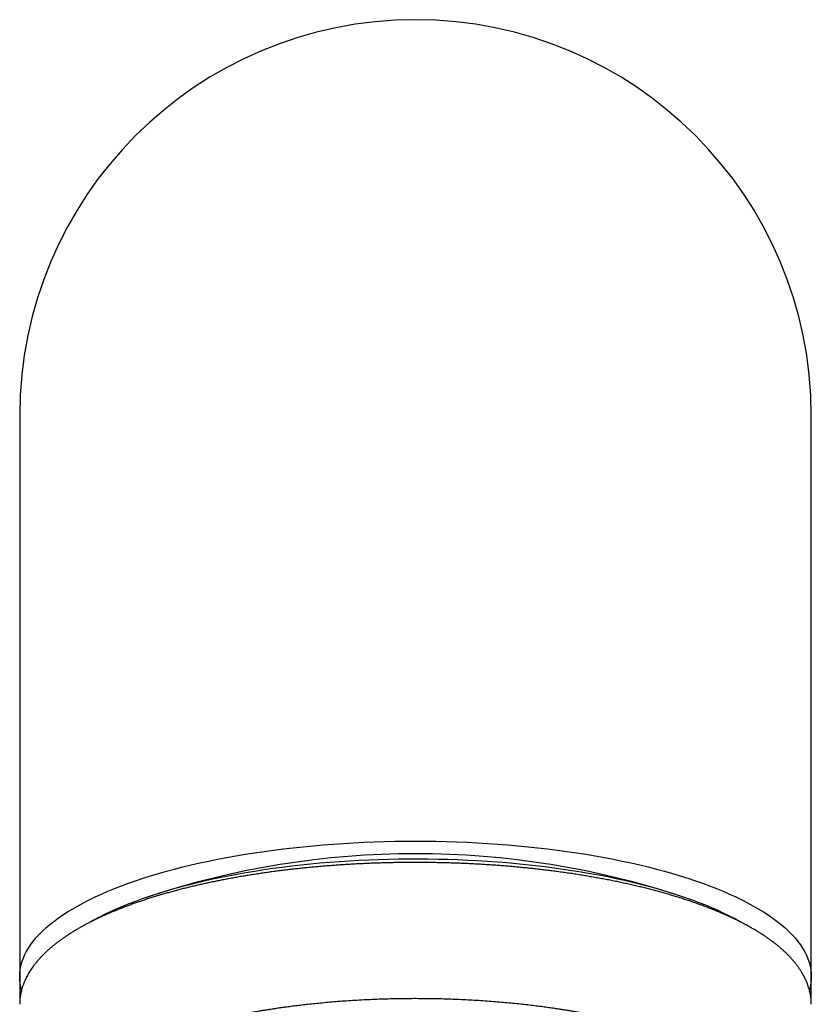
# Model space of a CAD drawing. Header units: millimetres. Extents: x 8 to 668, y 12 to 644.
# Tile 9 of 17: x 311 to 335, y 614 to 644. Entities that reach past the tile are written whole.
import ezdxf

# ---------------------------------------------------------------- set-up
doc = ezdxf.new("R2010")
doc.units = ezdxf.units.MM

msp = doc.modelspace()

# ---------------------------------------------------------------- linework, layer by layer
at = {"color": 7, "linetype": 'Continuous', "lineweight": 30}
for p, q in [((311.012, 632.075), (311.012, 616.941)), ((335.012, 616.941), (335.012, 632.075)), ((311.012, 616.941), (311.012, 615.062)), ((335.012, 615.062), (335.012, 616.941)), ((311.012, 615.062), (311.012, 614.235)), ((335.012, 614.233), (335.012, 615.062))]:
    msp.add_line(p, q, dxfattribs=at)
at = {"color": 7, "linetype": 'Continuous', "lineweight": 30, "flags": 128}
for points in [[(311.07, 614.659), (311.049, 614.74), (311.028, 614.847), (311.016, 614.955), (311.012, 615.062), (311.016, 615.17), (311.028, 615.277), (311.049, 615.384), (311.078, 615.491), (311.115, 615.598), (311.16, 615.704), (311.213, 615.81), (311.274, 615.915), (311.343, 616.02), (311.421, 616.124), (311.506, 616.228), (311.599, 616.33), (311.7, 616.432), (311.809, 616.533), (311.925, 616.633), (312.049, 616.731), (312.181, 616.829), (312.32, 616.925), (312.466, 617.02), (312.62, 617.114), (312.78, 617.207), (312.948, 617.297), (313.122, 617.387), (313.304, 617.474), (313.492, 617.561), (313.686, 617.645), (313.887, 617.728), (314.094, 617.808), (314.307, 617.887), (314.527, 617.964), (314.752, 618.039), (314.982, 618.112), (315.218, 618.183), (315.46, 618.252), (315.707, 618.318), (315.958, 618.382), (316.215, 618.444), (316.476, 618.504), (316.742, 618.562), (317.012, 618.616), (317.286, 618.669), (317.564, 618.719), (317.846, 618.767), (318.131, 618.811), (318.42, 618.854), (318.711, 618.894), (319.006, 618.931), (319.304, 618.965), (319.604, 618.997), (319.906, 619.026), (320.211, 619.053), (320.517, 619.077), (320.825, 619.098), (321.135, 619.116), (321.446, 619.131), (321.758, 619.144), (322.07, 619.154), (322.384, 619.161), (322.698, 619.165), (323.012, 619.166), (323.326, 619.165), (323.64, 619.161), (323.953, 619.154), (324.266, 619.144), (324.578, 619.131), (324.889, 619.116), (325.199, 619.098), (325.507, 619.077), (325.813, 619.053), (326.118, 619.026), (326.42, 618.997), (326.72, 618.965), (327.018, 618.931), (327.312, 618.894), (327.604, 618.854), (327.893, 618.811), (328.178, 618.767), (328.46, 618.719), (328.738, 618.669), (329.012, 618.616), (329.282, 618.562), (329.548, 618.504), (329.809, 618.444), (330.065, 618.382), (330.317, 618.318), (330.564, 618.252), (330.805, 618.183), (331.041, 618.112), (331.272, 618.039), (331.497, 617.964), (331.716, 617.887), (331.93, 617.808), (332.137, 617.728), (332.338, 617.645), (332.532, 617.561), (332.72, 617.474), (332.901, 617.387), (333.076, 617.297), (333.244, 617.207), (333.404, 617.114), (333.558, 617.02), (333.704, 616.925), (333.843, 616.829), (333.974, 616.731), (334.098, 616.633), (334.215, 616.533), (334.324, 616.432), (334.425, 616.33), (334.518, 616.228), (334.603, 616.124), (334.68, 616.02), (334.75, 615.915), (334.811, 615.81), (334.864, 615.704), (334.909, 615.598), (334.946, 615.491), (334.975, 615.384), (334.995, 615.277), (335.008, 615.17), (335.012, 615.062), (335.008, 614.955), (334.995, 614.847), (334.975, 614.74), (334.954, 614.66)], [(332.884, 616.703), (332.861, 616.717), (332.702, 616.804), (332.536, 616.89), (332.364, 616.975), (332.186, 617.058), (332.001, 617.139), (331.811, 617.219), (331.614, 617.297), (331.411, 617.373), (331.202, 617.447), (330.988, 617.52), (330.769, 617.59), (330.544, 617.658), (330.314, 617.725), (330.079, 617.789), (329.839, 617.851), (329.594, 617.911), (329.345, 617.969), (329.092, 618.025), (328.834, 618.078), (328.572, 618.129), (328.307, 618.178), (328.038, 618.224), (327.765, 618.268), (327.49, 618.309), (327.211, 618.348), (326.929, 618.384), (326.645, 618.418), (326.358, 618.449), (326.069, 618.478), (325.778, 618.504), (325.484, 618.527), (325.19, 618.548), (324.893, 618.566), (324.596, 618.582), (324.297, 618.595), (323.997, 618.605), (323.697, 618.612), (323.396, 618.617), (323.095, 618.619), (322.794, 618.619), (322.493, 618.615), (322.193, 618.609), (321.893, 618.601), (321.594, 618.589), (321.295, 618.575), (320.998, 618.559), (320.703, 618.539), (320.408, 618.517), (320.116, 618.493), (319.826, 618.465), (319.538, 618.436), (319.252, 618.403), (318.969, 618.368), (318.688, 618.331), (318.411, 618.291), (318.136, 618.248), (317.865, 618.204), (317.598, 618.156), (317.334, 618.107), (317.074, 618.055), (316.819, 618), (316.567, 617.944), (316.32, 617.885), (316.078, 617.824), (315.84, 617.761), (315.607, 617.696), (315.379, 617.628), (315.157, 617.559), (314.939, 617.488), (314.728, 617.414), (314.522, 617.339), (314.322, 617.262), (314.127, 617.184), (313.939, 617.103), (313.757, 617.021), (313.582, 616.937), (313.413, 616.852), (313.25, 616.766), (313.141, 616.704)]]:
    msp.add_lwpolyline(points, dxfattribs=at)
at = {"color": 7, "linetype": 'Continuous', "lineweight": 30}
for centre, radius, start, end in [((323.012, 632.075), 12, 0, 180), ((323.012, 592.995), 25.788, 71.6428, 108.3572)]:
    msp.add_arc(centre, radius, start, end, dxfattribs=at)
for points, knots in [([(323.012, 618.518), (322.951, 618.518), (322.864, 618.518), (322.736, 618.517), (322.626, 618.516), (322.493, 618.514), (322.354, 618.512), (322.209, 618.509), (322.058, 618.505), (321.903, 618.5), (321.746, 618.495), (321.586, 618.489), (321.425, 618.481), (321.262, 618.474), (321.099, 618.465), (320.934, 618.455), (320.769, 618.445), (320.603, 618.433), (320.437, 618.421), (320.271, 618.408), (320.105, 618.394), (319.939, 618.379), (319.773, 618.363), (319.608, 618.347), (319.442, 618.329), (319.277, 618.311), (319.113, 618.292), (318.949, 618.272), (318.786, 618.251), (318.624, 618.229), (318.462, 618.206), (318.301, 618.183), (318.141, 618.158), (317.981, 618.133), (317.823, 618.107), (317.666, 618.081), (317.509, 618.053), (317.354, 618.024), (317.2, 617.995), (317.047, 617.965), (316.895, 617.934), (316.745, 617.903), (316.596, 617.87), (316.448, 617.837), (316.301, 617.803), (316.156, 617.768), (316.012, 617.733), (315.87, 617.696), (315.729, 617.659), (315.59, 617.621), (315.452, 617.583), (315.316, 617.544), (315.182, 617.504), (315.049, 617.463), (314.918, 617.422), (314.789, 617.379), (314.661, 617.337), (314.535, 617.293), (314.411, 617.249), (314.289, 617.204), (314.169, 617.159), (314.05, 617.112), (313.934, 617.066), (313.819, 617.018), (313.706, 616.97), (313.595, 616.921), (313.487, 616.872), (313.38, 616.822), (313.275, 616.771), (313.173, 616.72), (313.072, 616.668), (312.974, 616.616), (312.878, 616.563), (312.784, 616.509), (312.692, 616.455), (312.602, 616.4), (312.514, 616.345), (312.429, 616.289), (312.346, 616.232), (312.265, 616.175), (312.187, 616.117), (312.11, 616.059), (312.037, 616), (311.965, 615.941), (311.896, 615.881), (311.829, 615.82), (311.765, 615.759), (311.704, 615.698), (311.644, 615.636), (311.588, 615.573), (311.533, 615.51), (311.482, 615.447), (311.433, 615.383), (311.386, 615.319), (311.343, 615.254), (311.302, 615.189), (311.263, 615.124), (311.227, 615.058), (311.194, 614.992), (311.164, 614.926), (311.137, 614.86), (311.112, 614.793), (311.09, 614.726), (311.07, 614.659), (311.054, 614.591), (311.04, 614.524), (311.029, 614.456), (311.02, 614.388), (311.015, 614.32), (311.012, 614.263), (311.012, 614.229), (311.012, 614.217)], [0, 0, 0, 0, 0.00984, 0.013902, 0.020637, 0.027644, 0.035172, 0.043036, 0.051163, 0.059494, 0.067987, 0.076611, 0.085341, 0.094162, 0.103057, 0.112017, 0.121032, 0.130094, 0.139198, 0.148339, 0.157513, 0.166715, 0.175943, 0.185195, 0.194467, 0.203758, 0.213066, 0.22239, 0.231728, 0.241079, 0.250442, 0.259816, 0.2692, 0.278594, 0.287996, 0.297406, 0.306824, 0.316249, 0.325681, 0.335118, 0.344561, 0.35401, 0.363464, 0.372922, 0.382385, 0.391853, 0.401324, 0.410799, 0.420278, 0.429761, 0.439247, 0.448737, 0.45823, 0.467726, 0.477225, 0.486727, 0.496232, 0.50574, 0.515251, 0.524765, 0.534282, 0.543802, 0.553325, 0.562851, 0.57238, 0.581912, 0.591447, 0.600985, 0.610526, 0.62007, 0.629617, 0.639168, 0.648721, 0.658277, 0.667836, 0.677397, 0.68696, 0.696526, 0.706093, 0.715661, 0.725229, 0.734796, 0.744362, 0.753924, 0.763481, 0.773032, 0.782574, 0.792106, 0.801625, 0.811128, 0.820613, 0.830077, 0.839516, 0.848929, 0.858311, 0.867662, 0.876977, 0.886258, 0.895501, 0.904707, 0.913877, 0.923012, 0.932116, 0.94119, 0.950241, 0.959272, 0.968291, 0.977303, 0.986316, 0.995338, 1, 1, 1, 1]), ([(335.012, 614.217), (335.012, 614.228), (335.012, 614.261), (335.009, 614.318), (335.004, 614.386), (334.995, 614.455), (334.984, 614.524), (334.97, 614.593), (334.953, 614.662), (334.932, 614.731), (334.909, 614.801), (334.883, 614.87), (334.854, 614.94), (334.821, 615.009), (334.785, 615.079), (334.747, 615.148), (334.705, 615.218), (334.659, 615.287), (334.611, 615.356), (334.559, 615.425), (334.505, 615.494), (334.447, 615.562), (334.385, 615.63), (334.321, 615.697), (334.254, 615.764), (334.183, 615.831), (334.11, 615.897), (334.034, 615.962), (333.954, 616.027), (333.872, 616.091), (333.787, 616.154), (333.699, 616.217), (333.609, 616.279), (333.516, 616.34), (333.42, 616.401), (333.322, 616.461), (333.221, 616.52), (333.117, 616.579), (333.011, 616.637), (332.903, 616.694), (332.792, 616.75), (332.679, 616.805), (332.563, 616.86), (332.445, 616.914), (332.325, 616.967), (332.202, 617.019), (332.077, 617.071), (331.95, 617.122), (331.821, 617.172), (331.69, 617.221), (331.556, 617.269), (331.421, 617.317), (331.283, 617.363), (331.144, 617.409), (331.002, 617.454), (330.858, 617.499), (330.713, 617.542), (330.565, 617.585), (330.416, 617.626), (330.265, 617.667), (330.112, 617.707), (329.957, 617.746), (329.801, 617.784), (329.642, 617.822), (329.483, 617.858), (329.321, 617.894), (329.158, 617.928), (328.993, 617.962), (328.827, 617.995), (328.659, 618.027), (328.489, 618.057), (328.318, 618.087), (328.146, 618.116), (327.972, 618.145), (327.797, 618.172), (327.62, 618.198), (327.448, 618.222), (327.275, 618.246), (327.107, 618.267), (326.938, 618.288), (326.775, 618.308), (326.61, 618.326), (326.445, 618.344), (326.28, 618.36), (326.113, 618.376), (325.947, 618.391), (325.779, 618.406), (325.611, 618.419), (325.443, 618.432), (325.274, 618.443), (325.105, 618.454), (324.936, 618.464), (324.766, 618.473), (324.596, 618.482), (324.427, 618.489), (324.258, 618.496), (324.089, 618.501), (323.921, 618.506), (323.756, 618.51), (323.595, 618.513), (323.449, 618.515), (323.321, 618.517), (323.202, 618.518), (323.101, 618.518), (323.035, 618.518), (323.012, 618.518)], [0, 0, 0, 0, 0.004237, 0.013301, 0.022396, 0.03153, 0.040711, 0.049947, 0.059245, 0.068611, 0.07805, 0.087567, 0.097165, 0.106847, 0.116612, 0.12646, 0.13639, 0.146397, 0.156477, 0.166625, 0.176835, 0.187099, 0.197413, 0.207767, 0.218156, 0.228574, 0.239014, 0.249471, 0.25994, 0.270417, 0.280898, 0.29138, 0.30186, 0.312336, 0.322806, 0.333269, 0.343724, 0.354169, 0.364605, 0.375031, 0.385447, 0.395852, 0.406248, 0.416633, 0.427009, 0.437375, 0.447732, 0.45808, 0.46842, 0.478751, 0.489075, 0.499391, 0.509701, 0.520005, 0.530302, 0.540594, 0.550881, 0.561164, 0.571443, 0.581718, 0.591991, 0.602262, 0.61253, 0.622798, 0.633065, 0.643332, 0.6536, 0.66387, 0.674141, 0.684416, 0.694695, 0.704978, 0.715268, 0.725564, 0.735868, 0.746182, 0.756506, 0.76578, 0.776101, 0.78537, 0.794637, 0.803902, 0.813164, 0.822424, 0.831681, 0.840934, 0.850184, 0.859429, 0.868669, 0.877904, 0.887131, 0.89635, 0.905558, 0.914751, 0.923925, 0.933072, 0.942179, 0.951222, 0.960156, 0.968871, 0.977049, 0.983769, 0.989381, 0.996237, 1, 1, 1, 1]), ([(314.835, 613.074), (314.855, 613.082), (314.896, 613.099), (314.964, 613.127), (315.038, 613.157), (315.115, 613.187), (315.191, 613.216), (315.267, 613.244), (315.344, 613.273), (315.42, 613.3), (315.492, 613.325), (315.559, 613.348), (315.62, 613.369), (315.671, 613.386), (315.711, 613.399), (315.741, 613.409), (315.769, 613.418), (315.793, 613.425), (315.813, 613.432), (315.826, 613.436), (315.834, 613.438), (315.841, 613.44), (315.848, 613.443), (315.857, 613.446), (315.869, 613.449), (315.889, 613.456), (315.917, 613.464), (315.957, 613.477), (316.007, 613.492), (316.066, 613.51), (316.136, 613.53), (316.216, 613.554), (316.306, 613.579), (316.397, 613.604), (316.487, 613.629), (316.576, 613.653), (316.668, 613.676), (316.76, 613.7), (316.85, 613.722), (316.951, 613.747), (317.063, 613.773), (317.183, 613.8), (317.291, 613.824), (317.386, 613.845), (317.47, 613.863), (317.546, 613.879), (317.615, 613.893), (317.675, 613.905), (317.727, 613.915), (317.773, 613.924), (317.818, 613.933), (317.864, 613.942), (317.912, 613.951), (317.955, 613.959), (318.001, 613.967), (318.052, 613.977), (318.114, 613.988), (318.19, 614.001), (318.28, 614.017), (318.386, 614.035), (318.503, 614.054), (318.631, 614.074), (318.768, 614.095), (318.914, 614.116), (319.072, 614.138), (319.242, 614.161), (319.424, 614.184), (319.615, 614.207), (319.813, 614.229), (320.023, 614.251), (320.245, 614.272), (320.481, 614.293), (320.725, 614.313), (320.978, 614.331), (321.24, 614.347), (321.506, 614.361), (321.774, 614.373), (322.044, 614.383), (322.322, 614.391), (322.607, 614.396), (322.891, 614.398), (323.171, 614.398), (323.448, 614.395), (323.727, 614.39), (324.003, 614.382), (324.272, 614.372), (324.532, 614.361), (324.793, 614.347), (325.052, 614.33), (325.309, 614.312), (325.556, 614.292), (325.792, 614.271), (326.023, 614.249), (326.247, 614.225), (326.464, 614.2), (326.671, 614.175), (326.865, 614.15), (327.049, 614.125), (327.216, 614.101), (327.366, 614.078), (327.501, 614.057), (327.612, 614.039), (327.7, 614.024), (327.768, 614.013), (327.83, 614.002), (327.889, 613.991), (327.943, 613.982), (327.991, 613.973), (328.024, 613.967), (328.046, 613.963), (328.058, 613.961), (328.07, 613.958), (328.085, 613.956), (328.11, 613.951), (328.146, 613.944), (328.193, 613.935), (328.246, 613.925), (328.303, 613.914), (328.366, 613.901), (328.433, 613.888), (328.509, 613.872), (328.595, 613.854), (328.691, 613.834), (328.789, 613.812), (328.889, 613.789), (328.987, 613.767), (329.129, 613.733), (329.312, 613.688), (329.482, 613.644), (329.599, 613.612), (329.664, 613.594), (329.729, 613.576), (329.793, 613.558), (329.855, 613.54), (329.917, 613.522), (329.974, 613.505), (330.026, 613.489), (330.07, 613.476), (330.103, 613.466), (330.128, 613.458), (330.144, 613.453), (330.159, 613.448), (330.176, 613.443), (330.2, 613.435), (330.231, 613.425), (330.266, 613.414), (330.305, 613.401), (330.356, 613.385), (330.419, 613.363), (330.497, 613.337), (330.582, 613.307), (330.672, 613.275), (330.763, 613.242), (330.854, 613.208), (330.945, 613.173), (331.033, 613.138), (331.114, 613.105), (331.164, 613.084), (331.189, 613.074)], [0, 0, 0, 0, 0.005365, 0.011231, 0.017599, 0.024469, 0.03022, 0.036281, 0.042554, 0.048484, 0.053986, 0.05906, 0.063705, 0.067923, 0.070354, 0.072616, 0.074709, 0.076559, 0.077983, 0.078901, 0.079459, 0.079826, 0.08035, 0.081042, 0.0819, 0.082926, 0.085242, 0.088119, 0.091559, 0.095869, 0.100825, 0.106427, 0.112675, 0.119569, 0.125209, 0.131219, 0.137544, 0.143721, 0.14964, 0.155302, 0.163678, 0.171418, 0.178522, 0.184327, 0.189625, 0.194415, 0.198698, 0.202473, 0.20574, 0.208499, 0.211133, 0.214031, 0.217103, 0.219787, 0.221991, 0.225353, 0.229108, 0.233257, 0.238948, 0.245243, 0.252144, 0.25965, 0.26775, 0.276227, 0.285002, 0.295, 0.305357, 0.316076, 0.327155, 0.338595, 0.351123, 0.364056, 0.377394, 0.391138, 0.405288, 0.419843, 0.433938, 0.448393, 0.463208, 0.478383, 0.493918, 0.508353, 0.523086, 0.538087, 0.552866, 0.567241, 0.581212, 0.59478, 0.609238, 0.623209, 0.636691, 0.649685, 0.662191, 0.674922, 0.687104, 0.698736, 0.70982, 0.720355, 0.730341, 0.738675, 0.746583, 0.754067, 0.758278, 0.762339, 0.766084, 0.769422, 0.772913, 0.775807, 0.778104, 0.778979, 0.779722, 0.780333, 0.781127, 0.782462, 0.784918, 0.787817, 0.791034, 0.794571, 0.798426, 0.802599, 0.807091, 0.812734, 0.81881, 0.825189, 0.831572, 0.837947, 0.844313, 0.859287, 0.874216, 0.878722, 0.883223, 0.88772, 0.892212, 0.896688, 0.90085, 0.905197, 0.90894, 0.91208, 0.914617, 0.916212, 0.917421, 0.918273, 0.919444, 0.921214, 0.923508, 0.926122, 0.929003, 0.932151, 0.93743, 0.943321, 0.949826, 0.956942, 0.964223, 0.9712, 0.979033, 0.986444, 0.993433, 1, 1, 1, 1])]:
    msp.add_open_spline(points, degree=3, knots=knots, dxfattribs=at)

doc.saveas('drawing.dxf')
